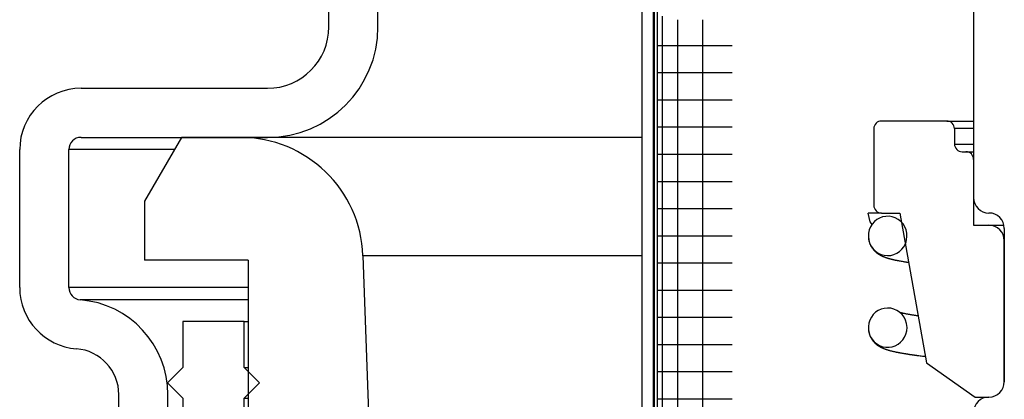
# Model space of a CAD drawing. Extents: x 990 to 4202, y -422 to 622.
# Tile 121 of 200: x 1593.951 to 1595.954, y -104.843 to -104.069. Entities that reach past the tile are written whole.
import ezdxf

# ---------------------------------------------------------------- set-up
doc = ezdxf.new("R2010")
doc.units = 0
doc.header["$MEASUREMENT"] = 0
doc.layers.add('SPILL-BUCKET', color=1, linetype='CONTINUOUS')

msp = doc.modelspace()

# ---------------------------------------------------------------- linework, layer by layer
at = {"layer": 'SPILL-BUCKET', "color": 7, "linetype": 'Continuous'}
for p, q in [((1595.89167, -103.38494), (1595.89167, -104.43197)), ((1595.21663, -103.84106), (1595.21663, -106.11451)), ((1595.23961, -103.84106), (1595.23961, -106.11451)), ((1595.24211, -103.84523), (1595.24211, -106.11451)), ((1595.24761, -103.84523), (1595.24761, -106.11451)), ((1595.25808, -104.06201), (1595.25808, -105.95875)), ((1595.28927, -104.06949), (1595.28927, -105.95867)), ((1595.34042, -104.06949), (1595.34042, -105.95867)), ((1595.24761, -104.12197), (1595.25389, -104.12197)), ((1595.25389, -104.12197), (1595.27265, -104.12197)), ((1595.27265, -104.12197), (1595.30363, -104.12197)), ((1595.30363, -104.12197), (1595.34638, -104.12197)), ((1595.34638, -104.12197), (1595.40031, -104.12197)), ((1595.24761, -104.17732), (1595.25389, -104.17732)), ((1595.25389, -104.17732), (1595.27265, -104.17732)), ((1595.27265, -104.17732), (1595.30363, -104.17732)), ((1595.30363, -104.17732), (1595.34638, -104.17732)), ((1595.34638, -104.17732), (1595.40031, -104.17732)), ((1595.24761, -104.23266), (1595.25389, -104.23266)), ((1595.25389, -104.23266), (1595.27265, -104.23266)), ((1595.27265, -104.23266), (1595.30363, -104.23266)), ((1595.30363, -104.23266), (1595.34638, -104.23266)), ((1595.34638, -104.23266), (1595.40031, -104.23266)), ((1595.24761, -104.28801), (1595.25389, -104.28801)), ((1595.25389, -104.28801), (1595.27265, -104.28801)), ((1595.27265, -104.28801), (1595.30363, -104.28801)), ((1595.30363, -104.28801), (1595.34638, -104.28801)), ((1595.34638, -104.28801), (1595.40031, -104.28801)), ((1595.21652, -104.30912), (1594.39979, -104.30912)), ((1595.24761, -104.34336), (1595.25389, -104.34336)), ((1595.25389, -104.34336), (1595.27265, -104.34336)), ((1595.27265, -104.34336), (1595.30363, -104.34336)), ((1595.30363, -104.34336), (1595.34638, -104.34336)), ((1595.34638, -104.34336), (1595.40031, -104.34336)), ((1595.24761, -104.39871), (1595.25389, -104.39871)), ((1595.25389, -104.39871), (1595.27265, -104.39871)), ((1595.27265, -104.39871), (1595.30363, -104.39871)), ((1595.30363, -104.39871), (1595.34638, -104.39871)), ((1595.34638, -104.39871), (1595.40031, -104.39871)), ((1595.24761, -104.45406), (1595.25389, -104.45406)), ((1595.25389, -104.45406), (1595.27265, -104.45406)), ((1595.27265, -104.45406), (1595.30363, -104.45406)), ((1595.30363, -104.45406), (1595.34638, -104.45406)), ((1595.34638, -104.45406), (1595.40031, -104.45406)), ((1595.6812, -104.48128), (1595.67688, -104.4632)), ((1595.7043, -104.4632), (1595.67688, -104.4632)), ((1595.69487, -104.47662), (1595.68979, -104.48078)), ((1595.70053, -104.4734), (1595.69487, -104.47662)), ((1595.70665, -104.47115), (1595.70053, -104.4734)), ((1595.71307, -104.46997), (1595.70665, -104.47115)), ((1595.7196, -104.46987), (1595.71307, -104.46997)), ((1595.72614, -104.47091), (1595.7196, -104.46987)), ((1595.7324, -104.47303), (1595.72614, -104.47091)), ((1595.73832, -104.47626), (1595.7324, -104.47303)), ((1595.7436, -104.48045), (1595.73832, -104.47626)), ((1595.68193, -104.4914), (1595.6794, -104.49759)), ((1595.68531, -104.48642), (1595.6812, -104.48128)), ((1595.68545, -104.48572), (1595.68193, -104.4914)), ((1595.68979, -104.48078), (1595.68545, -104.48572)), ((1595.74815, -104.48556), (1595.7436, -104.48045)), ((1595.75177, -104.49137), (1595.74815, -104.48556)), ((1595.75435, -104.49773), (1595.75177, -104.49137)), ((1595.95412, -104.49443), (1595.95412, -104.80671)), ((1595.24761, -104.50941), (1595.25389, -104.50941)), ((1595.25389, -104.50941), (1595.27265, -104.50941)), ((1595.27265, -104.50941), (1595.30363, -104.50941)), ((1595.30363, -104.50941), (1595.34638, -104.50941)), ((1595.34638, -104.50941), (1595.40031, -104.50941)), ((1595.67791, -104.50421), (1595.67753, -104.511)), ((1595.67753, -104.511), (1595.6783, -104.51782)), ((1595.67776, -104.51452), (1595.67782, -104.51499)), ((1595.67782, -104.51499), (1595.67806, -104.51676)), ((1595.6794, -104.49759), (1595.67791, -104.50421)), ((1595.67806, -104.51676), (1595.67838, -104.51851)), ((1595.75584, -104.50444), (1595.75435, -104.49773)), ((1595.75535, -104.51812), (1595.75617, -104.5113)), ((1595.75617, -104.5113), (1595.75584, -104.50444)), ((1595.6783, -104.51782), (1595.6802, -104.52441)), ((1595.67838, -104.51851), (1595.67875, -104.52013)), ((1595.67875, -104.52013), (1595.67917, -104.52171)), ((1595.67917, -104.52171), (1595.67957, -104.52302)), ((1595.67957, -104.52302), (1595.68, -104.5243)), ((1595.68, -104.5243), (1595.68041, -104.52538)), ((1595.6802, -104.52441), (1595.68319, -104.53058)), ((1595.68041, -104.52538), (1595.68083, -104.52643)), ((1595.68083, -104.52643), (1595.68126, -104.52741)), ((1595.68126, -104.52741), (1595.6817, -104.52836)), ((1595.6817, -104.52836), (1595.68222, -104.52941)), ((1595.68222, -104.52941), (1595.68275, -104.53041)), ((1595.68275, -104.53041), (1595.68326, -104.53132)), ((1595.68319, -104.53058), (1595.68718, -104.53616)), ((1595.68326, -104.53132), (1595.68378, -104.53219)), ((1595.68378, -104.53219), (1595.68435, -104.53311)), ((1595.68435, -104.53311), (1595.68494, -104.534)), ((1595.68494, -104.534), (1595.68566, -104.53502)), ((1595.68566, -104.53502), (1595.6864, -104.53602)), ((1595.6864, -104.53602), (1595.68729, -104.53715)), ((1595.68718, -104.53616), (1595.69201, -104.54091)), ((1595.74565, -104.53715), (1595.7497, -104.53189)), ((1595.7497, -104.53189), (1595.75284, -104.52604)), ((1595.75284, -104.52604), (1595.7543, -104.52214)), ((1595.7543, -104.52214), (1595.75535, -104.51812)), ((1595.95412, -104.80671), (1595.95412, -104.51941)), ((1595.21782, -104.55023), (1594.64947, -104.55023)), ((1595.68729, -104.53715), (1595.68822, -104.53824)), ((1595.68822, -104.53824), (1595.68928, -104.5394)), ((1595.68928, -104.5394), (1595.69035, -104.54051)), ((1595.69035, -104.54051), (1595.69141, -104.54153)), ((1595.69141, -104.54153), (1595.69245, -104.54247)), ((1595.69201, -104.54091), (1595.69758, -104.54478)), ((1595.69245, -104.54247), (1595.69343, -104.54331)), ((1595.69343, -104.54331), (1595.69441, -104.54409)), ((1595.69441, -104.54409), (1595.69529, -104.54477)), ((1595.69529, -104.54477), (1595.69615, -104.54541)), ((1595.69615, -104.54541), (1595.69691, -104.54593)), ((1595.69691, -104.54593), (1595.69764, -104.54643)), ((1595.69758, -104.54478), (1595.70362, -104.54758)), ((1595.69764, -104.54643), (1595.69819, -104.54679)), ((1595.69819, -104.54679), (1595.69873, -104.54714)), ((1595.69873, -104.54714), (1595.69937, -104.54753)), ((1595.69937, -104.54753), (1595.70001, -104.54792)), ((1595.70001, -104.54792), (1595.70074, -104.54834)), ((1595.70074, -104.54834), (1595.70147, -104.54875)), ((1595.70147, -104.54875), (1595.70219, -104.54914)), ((1595.70219, -104.54914), (1595.70289, -104.54951)), ((1595.70289, -104.54951), (1595.70356, -104.54984)), ((1595.70356, -104.54984), (1595.70421, -104.55016)), ((1595.70362, -104.54758), (1595.71005, -104.54931)), ((1595.70421, -104.55016), (1595.70499, -104.55054)), ((1595.70499, -104.55054), (1595.70576, -104.55089)), ((1595.70576, -104.55089), (1595.70647, -104.55121)), ((1595.70647, -104.55121), (1595.70717, -104.55152)), ((1595.70717, -104.55152), (1595.7078, -104.55178)), ((1595.7078, -104.55178), (1595.70843, -104.55204)), ((1595.70843, -104.55204), (1595.70927, -104.55238)), ((1595.70927, -104.55238), (1595.71011, -104.55271)), ((1595.71005, -104.54931), (1595.71658, -104.54991)), ((1595.71011, -104.55271), (1595.71096, -104.55303)), ((1595.71096, -104.55303), (1595.71181, -104.55334)), ((1595.71181, -104.55334), (1595.71265, -104.55363)), ((1595.71265, -104.55363), (1595.71349, -104.55392)), ((1595.71349, -104.55392), (1595.71425, -104.55418)), ((1595.71425, -104.55418), (1595.71502, -104.55443)), ((1595.71502, -104.55443), (1595.71567, -104.55463)), ((1595.71567, -104.55463), (1595.71631, -104.55483)), ((1595.71631, -104.55483), (1595.71706, -104.55506)), ((1595.71658, -104.54991), (1595.72311, -104.54941)), ((1595.71706, -104.55506), (1595.71781, -104.55529)), ((1595.71781, -104.55529), (1595.71865, -104.55554)), ((1595.71865, -104.55554), (1595.7195, -104.55578)), ((1595.7195, -104.55578), (1595.72029, -104.556)), ((1595.72029, -104.556), (1595.72109, -104.55622)), ((1595.72109, -104.55622), (1595.72185, -104.55642)), ((1595.72185, -104.55642), (1595.7226, -104.55662)), ((1595.7226, -104.55662), (1595.72341, -104.55683)), ((1595.72311, -104.54941), (1595.72942, -104.54781)), ((1595.72341, -104.55683), (1595.72422, -104.55704)), ((1595.72942, -104.54781), (1595.73538, -104.54519)), ((1595.73538, -104.54519), (1595.74085, -104.5416)), ((1595.74085, -104.5416), (1595.74565, -104.53715)), ((1595.24761, -104.56475), (1595.25389, -104.56475)), ((1595.25389, -104.56475), (1595.27265, -104.56475)), ((1595.27265, -104.56475), (1595.30363, -104.56475)), ((1595.30363, -104.56475), (1595.34638, -104.56475)), ((1595.34638, -104.56475), (1595.40031, -104.56475)), ((1595.72422, -104.55704), (1595.72509, -104.55725)), ((1595.72509, -104.55725), (1595.72598, -104.55747)), ((1595.72598, -104.55747), (1595.72688, -104.55769)), ((1595.72688, -104.55769), (1595.7278, -104.5579)), ((1595.7278, -104.5579), (1595.72839, -104.55804)), ((1595.72839, -104.55804), (1595.72898, -104.55818)), ((1595.72898, -104.55818), (1595.72952, -104.55829)), ((1595.72952, -104.55829), (1595.73005, -104.55841)), ((1595.73005, -104.55841), (1595.73057, -104.55853)), ((1595.73057, -104.55853), (1595.7311, -104.55865)), ((1595.7311, -104.55865), (1595.7317, -104.55878)), ((1595.7317, -104.55878), (1595.73231, -104.55891)), ((1595.73231, -104.55891), (1595.73301, -104.55906)), ((1595.73301, -104.55906), (1595.73371, -104.5592)), ((1595.73371, -104.5592), (1595.73448, -104.55936)), ((1595.73448, -104.55936), (1595.73525, -104.55952)), ((1595.73525, -104.55952), (1595.73608, -104.55969)), ((1595.73608, -104.55969), (1595.73691, -104.55986)), ((1595.73691, -104.55986), (1595.73779, -104.56003)), ((1595.73779, -104.56003), (1595.73868, -104.5602)), ((1595.73868, -104.5602), (1595.74054, -104.56056)), ((1595.74054, -104.56056), (1595.74245, -104.56091)), ((1595.74245, -104.56091), (1595.74431, -104.56125)), ((1595.74431, -104.56125), (1595.74621, -104.56159)), ((1595.74621, -104.56159), (1595.74804, -104.5619)), ((1595.74804, -104.5619), (1595.74991, -104.56222)), ((1595.74991, -104.56222), (1595.75101, -104.5624)), ((1595.75101, -104.5624), (1595.75211, -104.56258)), ((1595.75211, -104.56258), (1595.75314, -104.56275)), ((1595.75314, -104.56275), (1595.75418, -104.56292)), ((1595.75418, -104.56292), (1595.7551, -104.56307)), ((1595.7551, -104.56307), (1595.75603, -104.56321)), ((1595.75603, -104.56321), (1595.75683, -104.56334)), ((1595.75683, -104.56334), (1595.75764, -104.56346)), ((1595.75764, -104.56346), (1595.75832, -104.56357)), ((1595.75832, -104.56357), (1595.759, -104.56367)), ((1595.759, -104.56367), (1595.75951, -104.56375)), ((1595.24761, -104.6201), (1595.25389, -104.6201)), ((1595.25389, -104.6201), (1595.27265, -104.6201)), ((1595.27265, -104.6201), (1595.30363, -104.6201)), ((1595.30363, -104.6201), (1595.34638, -104.6201)), ((1595.34638, -104.6201), (1595.40031, -104.6201)), ((1595.71642, -104.65671), (1595.70993, -104.65734)), ((1595.72299, -104.6572), (1595.71642, -104.65671)), ((1595.24761, -104.67545), (1595.25389, -104.67545)), ((1595.25389, -104.67545), (1595.27265, -104.67545)), ((1595.27265, -104.67545), (1595.30363, -104.67545)), ((1595.30363, -104.67545), (1595.34638, -104.67545)), ((1595.34638, -104.67545), (1595.40031, -104.67545)), ((1595.68364, -104.67532), (1595.68058, -104.68129)), ((1595.68758, -104.67003), (1595.68364, -104.67532)), ((1595.69233, -104.66545), (1595.68758, -104.67003)), ((1595.69772, -104.66178), (1595.69233, -104.66545)), ((1595.70364, -104.65904), (1595.69772, -104.66178)), ((1595.70993, -104.65734), (1595.70364, -104.65904)), ((1595.72939, -104.65879), (1595.72299, -104.6572)), ((1595.73552, -104.66151), (1595.72939, -104.65879)), ((1595.74111, -104.66522), (1595.73552, -104.66151)), ((1595.74604, -104.6699), (1595.74111, -104.66522)), ((1595.7426, -104.66624), (1595.74213, -104.66611)), ((1595.74305, -104.66635), (1595.7426, -104.66624)), ((1595.74352, -104.66647), (1595.74305, -104.66635)), ((1595.74395, -104.66657), (1595.74352, -104.66647)), ((1595.74439, -104.66668), (1595.74395, -104.66657)), ((1595.7448, -104.66678), (1595.74439, -104.66668)), ((1595.74522, -104.66688), (1595.7448, -104.66678)), ((1595.74564, -104.66697), (1595.74522, -104.66688)), ((1595.74607, -104.66707), (1595.74564, -104.66697)), ((1595.7501, -104.67535), (1595.74604, -104.6699)), ((1595.74655, -104.66718), (1595.74607, -104.66707)), ((1595.74705, -104.66729), (1595.74655, -104.66718)), ((1595.74783, -104.66746), (1595.74705, -104.66729)), ((1595.74863, -104.66763), (1595.74783, -104.66746)), ((1595.74949, -104.66782), (1595.74863, -104.66763)), ((1595.75038, -104.668), (1595.74949, -104.66782)), ((1595.75318, -104.6814), (1595.7501, -104.67535)), ((1595.75128, -104.66818), (1595.75038, -104.668)), ((1595.75221, -104.66837), (1595.75128, -104.66818)), ((1595.75313, -104.66855), (1595.75221, -104.66837)), ((1595.75409, -104.66873), (1595.75313, -104.66855)), ((1595.75504, -104.66891), (1595.75409, -104.66873)), ((1595.75601, -104.66909), (1595.75504, -104.66891)), ((1595.75699, -104.66927), (1595.75601, -104.66909)), ((1595.75798, -104.66945), (1595.75699, -104.66927)), ((1595.75898, -104.66963), (1595.75798, -104.66945)), ((1595.75999, -104.6698), (1595.75898, -104.66963)), ((1595.76099, -104.66998), (1595.75999, -104.6698)), ((1595.76202, -104.67015), (1595.76099, -104.66998)), ((1595.76312, -104.67034), (1595.76202, -104.67015)), ((1595.76424, -104.67052), (1595.76312, -104.67034)), ((1595.76544, -104.67072), (1595.76424, -104.67052)), ((1595.76667, -104.67092), (1595.76544, -104.67072)), ((1595.76799, -104.67112), (1595.76667, -104.67092)), ((1595.76933, -104.67133), (1595.76799, -104.67112)), ((1595.77036, -104.67149), (1595.76933, -104.67133)), ((1595.77141, -104.67165), (1595.77036, -104.67149)), ((1595.77245, -104.67181), (1595.77141, -104.67165)), ((1595.7735, -104.67197), (1595.77245, -104.67181)), ((1595.77448, -104.67211), (1595.7735, -104.67197)), ((1595.77547, -104.67226), (1595.77448, -104.67211)), ((1595.77639, -104.67239), (1595.77547, -104.67226)), ((1595.77732, -104.67252), (1595.77639, -104.67239)), ((1595.77872, -104.67272), (1595.77732, -104.67252)), ((1594.40768, -104.68386), (1594.28277, -104.68386)), ((1594.28277, -104.68386), (1594.28277, -104.77755)), ((1594.40768, -104.77755), (1594.40768, -104.68386)), ((1594.40768, -104.68386), (1594.40981, -104.68386)), ((1594.40981, -104.68386), (1594.41619, -104.68386)), ((1595.67854, -104.68768), (1595.67758, -104.69443)), ((1595.67758, -104.69443), (1595.67776, -104.70125)), ((1595.68058, -104.68129), (1595.67854, -104.68768)), ((1595.67871, -104.68702), (1595.67868, -104.68716)), ((1595.67883, -104.68653), (1595.67871, -104.68702)), ((1595.67895, -104.68608), (1595.67883, -104.68653)), ((1595.75521, -104.68787), (1595.75318, -104.6814)), ((1595.75594, -104.6922), (1595.75521, -104.68787)), ((1595.75566, -104.70335), (1595.7562, -104.69658)), ((1595.7562, -104.69658), (1595.75594, -104.6922)), ((1595.67775, -104.70129), (1595.67803, -104.70349)), ((1595.67776, -104.70125), (1595.67908, -104.70799)), ((1595.67803, -104.70349), (1595.67823, -104.70463)), ((1595.67823, -104.70463), (1595.67845, -104.70577)), ((1595.67845, -104.70577), (1595.67866, -104.70668)), ((1595.67866, -104.70668), (1595.67888, -104.70759)), ((1595.67888, -104.70759), (1595.67907, -104.70829)), ((1595.67907, -104.70829), (1595.67927, -104.70899)), ((1595.67908, -104.70799), (1595.68152, -104.71441)), ((1595.67927, -104.70899), (1595.67945, -104.70958)), ((1595.67945, -104.70958), (1595.67963, -104.71016)), ((1595.67963, -104.71016), (1595.67986, -104.71082)), ((1595.67986, -104.71082), (1595.68009, -104.71146)), ((1595.68009, -104.71146), (1595.68037, -104.71221)), ((1595.68037, -104.71221), (1595.68065, -104.71293)), ((1595.68065, -104.71293), (1595.68099, -104.71374)), ((1595.68099, -104.71374), (1595.68135, -104.71454)), ((1595.68135, -104.71454), (1595.68194, -104.71579)), ((1595.68152, -104.71441), (1595.685, -104.7203)), ((1595.68194, -104.71579), (1595.68256, -104.717)), ((1595.68256, -104.717), (1595.68319, -104.71814)), ((1595.74771, -104.72164), (1595.75135, -104.71605)), ((1595.75135, -104.71605), (1595.75401, -104.70994)), ((1595.75401, -104.70994), (1595.75566, -104.70335)), ((1595.24761, -104.7308), (1595.25389, -104.7308)), ((1595.25389, -104.7308), (1595.27265, -104.7308)), ((1595.27265, -104.7308), (1595.30363, -104.7308)), ((1595.30363, -104.7308), (1595.34638, -104.7308)), ((1595.34638, -104.7308), (1595.40031, -104.7308)), ((1595.68319, -104.71814), (1595.68386, -104.71926)), ((1595.68386, -104.71926), (1595.68449, -104.72025)), ((1595.68449, -104.72025), (1595.68515, -104.72123)), ((1595.685, -104.7203), (1595.68943, -104.72552)), ((1595.68515, -104.72123), (1595.68576, -104.7221)), ((1595.68576, -104.7221), (1595.68639, -104.72294)), ((1595.68639, -104.72294), (1595.68697, -104.72368)), ((1595.68697, -104.72368), (1595.68755, -104.72439)), ((1595.68755, -104.72439), (1595.68816, -104.72511)), ((1595.68816, -104.72511), (1595.68877, -104.72579)), ((1595.68877, -104.72579), (1595.68946, -104.72654)), ((1595.68943, -104.72552), (1595.69462, -104.72984)), ((1595.68946, -104.72654), (1595.69015, -104.72725)), ((1595.69015, -104.72725), (1595.69069, -104.72778)), ((1595.69069, -104.72778), (1595.69122, -104.72829)), ((1595.69122, -104.72829), (1595.69174, -104.72877)), ((1595.69174, -104.72877), (1595.69226, -104.72923)), ((1595.69226, -104.72923), (1595.6927, -104.72962)), ((1595.6927, -104.72962), (1595.69314, -104.73)), ((1595.69314, -104.73), (1595.6935, -104.7303)), ((1595.6935, -104.7303), (1595.69386, -104.7306)), ((1595.69386, -104.7306), (1595.69414, -104.73082)), ((1595.69414, -104.73082), (1595.69442, -104.73104)), ((1595.69442, -104.73104), (1595.69483, -104.73136)), ((1595.69462, -104.72984), (1595.70047, -104.73321)), ((1595.69483, -104.73136), (1595.69524, -104.73167)), ((1595.69524, -104.73167), (1595.69576, -104.73206)), ((1595.69576, -104.73206), (1595.69628, -104.73243)), ((1595.69628, -104.73243), (1595.69692, -104.73288)), ((1595.69692, -104.73288), (1595.69756, -104.73331)), ((1595.69756, -104.73331), (1595.69824, -104.73376)), ((1595.69824, -104.73376), (1595.69892, -104.73419)), ((1595.69892, -104.73419), (1595.6996, -104.73461)), ((1595.6996, -104.73461), (1595.70027, -104.735)), ((1595.70027, -104.735), (1595.70092, -104.73537)), ((1595.70047, -104.73321), (1595.70669, -104.73549)), ((1595.70092, -104.73537), (1595.70156, -104.73573)), ((1595.70156, -104.73573), (1595.70222, -104.73609)), ((1595.70222, -104.73609), (1595.70287, -104.73643)), ((1595.70287, -104.73643), (1595.70342, -104.73671)), ((1595.70342, -104.73671), (1595.70396, -104.73698)), ((1595.70396, -104.73698), (1595.70448, -104.73723)), ((1595.70669, -104.73549), (1595.71322, -104.73668)), ((1595.71322, -104.73668), (1595.71975, -104.73674)), ((1595.71975, -104.73674), (1595.72621, -104.7357)), ((1595.72621, -104.7357), (1595.73237, -104.7336)), ((1595.73237, -104.7336), (1595.7381, -104.73051)), ((1595.7381, -104.73051), (1595.74327, -104.72647)), ((1595.74327, -104.72647), (1595.74771, -104.72164)), ((1595.70448, -104.73723), (1595.70499, -104.73747)), ((1595.70499, -104.73747), (1595.70552, -104.73772)), ((1595.70552, -104.73772), (1595.70605, -104.73796)), ((1595.70605, -104.73796), (1595.70683, -104.73831)), ((1595.70683, -104.73831), (1595.7076, -104.73864)), ((1595.7076, -104.73864), (1595.70844, -104.73898)), ((1595.70844, -104.73898), (1595.70926, -104.73931)), ((1595.70926, -104.73931), (1595.71016, -104.73966)), ((1595.71016, -104.73966), (1595.71106, -104.74)), ((1595.71106, -104.74), (1595.71195, -104.74032)), ((1595.71195, -104.74032), (1595.71284, -104.74063)), ((1595.71284, -104.74063), (1595.71364, -104.74091)), ((1595.71364, -104.74091), (1595.71443, -104.74117)), ((1595.71443, -104.74117), (1595.71531, -104.74145)), ((1595.71531, -104.74145), (1595.71619, -104.74173)), ((1595.71619, -104.74173), (1595.71703, -104.74199)), ((1595.71703, -104.74199), (1595.71788, -104.74224)), ((1595.71788, -104.74224), (1595.71874, -104.7425)), ((1595.71874, -104.7425), (1595.71961, -104.74274)), ((1595.71961, -104.74274), (1595.72059, -104.74302)), ((1595.72059, -104.74302), (1595.72158, -104.74329)), ((1595.72158, -104.74329), (1595.7227, -104.74358)), ((1595.7227, -104.74358), (1595.72383, -104.74387)), ((1595.72383, -104.74387), (1595.72497, -104.74416)), ((1595.72497, -104.74416), (1595.72613, -104.74444)), ((1595.72613, -104.74444), (1595.72727, -104.74471)), ((1595.72727, -104.74471), (1595.72843, -104.74498)), ((1595.72843, -104.74498), (1595.7293, -104.74518)), ((1595.7293, -104.74518), (1595.73017, -104.74538)), ((1595.73017, -104.74538), (1595.73101, -104.74556)), ((1595.73101, -104.74556), (1595.73185, -104.74574)), ((1595.73185, -104.74574), (1595.73269, -104.74592)), ((1595.73269, -104.74592), (1595.73353, -104.7461)), ((1595.73353, -104.7461), (1595.73439, -104.74628)), ((1595.73439, -104.74628), (1595.73525, -104.74646)), ((1595.73525, -104.74646), (1595.73621, -104.74665)), ((1595.73621, -104.74665), (1595.73719, -104.74684)), ((1595.73719, -104.74684), (1595.7383, -104.74706)), ((1595.7383, -104.74706), (1595.73942, -104.74728)), ((1595.73942, -104.74728), (1595.7406, -104.7475)), ((1595.7406, -104.7475), (1595.7418, -104.74773)), ((1595.7418, -104.74773), (1595.74309, -104.74796)), ((1595.74309, -104.74796), (1595.74441, -104.7482)), ((1595.74441, -104.7482), (1595.74567, -104.74842)), ((1595.74567, -104.74842), (1595.74695, -104.74865)), ((1595.74695, -104.74865), (1595.74817, -104.74886)), ((1595.74817, -104.74886), (1595.7494, -104.74907)), ((1595.7494, -104.74907), (1595.75056, -104.74926)), ((1595.75056, -104.74926), (1595.75173, -104.74946)), ((1595.75173, -104.74946), (1595.75282, -104.74963)), ((1595.75282, -104.74963), (1595.75393, -104.74981)), ((1595.75393, -104.74981), (1595.75497, -104.74998)), ((1595.75497, -104.74998), (1595.75601, -104.75014)), ((1595.75601, -104.75014), (1595.75708, -104.75031)), ((1595.75708, -104.75031), (1595.75815, -104.75048)), ((1595.75815, -104.75048), (1595.75927, -104.75065)), ((1595.75927, -104.75065), (1595.7604, -104.75082)), ((1595.7604, -104.75082), (1595.76158, -104.751)), ((1595.76158, -104.751), (1595.76277, -104.75118)), ((1595.76277, -104.75118), (1595.76358, -104.75129)), ((1595.76358, -104.75129), (1595.76439, -104.75141)), ((1595.76439, -104.75141), (1595.76522, -104.75153)), ((1595.76522, -104.75153), (1595.76606, -104.75165)), ((1595.76606, -104.75165), (1595.76685, -104.75177)), ((1595.76685, -104.75177), (1595.76765, -104.75188)), ((1595.76765, -104.75188), (1595.76831, -104.75198)), ((1595.76831, -104.75198), (1595.76898, -104.75207)), ((1595.76898, -104.75207), (1595.76952, -104.75215)), ((1595.76952, -104.75215), (1595.77007, -104.75222)), ((1595.77007, -104.75222), (1595.77047, -104.75228)), ((1595.77047, -104.75228), (1595.77089, -104.75234)), ((1595.77089, -104.75234), (1595.77137, -104.7524)), ((1595.77137, -104.7524), (1595.77186, -104.75247)), ((1595.77186, -104.75247), (1595.77248, -104.75256)), ((1595.77248, -104.75256), (1595.77309, -104.75264)), ((1595.77309, -104.75264), (1595.77383, -104.75274)), ((1595.77383, -104.75274), (1595.77458, -104.75284)), ((1595.77458, -104.75284), (1595.77545, -104.75296)), ((1595.77545, -104.75296), (1595.77632, -104.75307)), ((1595.77632, -104.75307), (1595.77733, -104.75321)), ((1595.77733, -104.75321), (1595.77834, -104.75334)), ((1595.77834, -104.75334), (1595.7794, -104.75348)), ((1595.7794, -104.75348), (1595.78047, -104.75362)), ((1595.78047, -104.75362), (1595.78287, -104.75393)), ((1595.78287, -104.75393), (1595.78531, -104.75424)), ((1595.78531, -104.75424), (1595.78759, -104.75452)), ((1595.78759, -104.75452), (1595.78989, -104.75481)), ((1595.78989, -104.75481), (1595.79142, -104.75499)), ((1595.79142, -104.75499), (1595.79297, -104.75518)), ((1595.79297, -104.75518), (1595.79326, -104.75521)), ((1594.28277, -104.77755), (1594.25154, -104.80878)), ((1594.43891, -104.80878), (1594.40768, -104.77755)), ((1594.40768, -104.77755), (1594.40981, -104.77755)), ((1594.40981, -104.77755), (1594.41619, -104.77755)), ((1595.24761, -104.78615), (1595.25389, -104.78615)), ((1595.25389, -104.78615), (1595.27265, -104.78615)), ((1595.27265, -104.78615), (1595.30363, -104.78615)), ((1595.30363, -104.78615), (1595.34638, -104.78615)), ((1595.34638, -104.78615), (1595.40031, -104.78615)), ((1594.25154, -104.80878), (1594.28277, -104.84)), ((1594.40768, -104.84), (1594.43891, -104.80878)), ((1594.28277, -104.84), (1594.28277, -104.96492)), ((1594.40768, -104.96492), (1594.40768, -104.84)), ((1594.40768, -104.84), (1594.40981, -104.84)), ((1594.40981, -104.84), (1594.41619, -104.84)), ((1595.24761, -104.8415), (1595.25389, -104.8415)), ((1595.25389, -104.8415), (1595.27265, -104.8415)), ((1595.27265, -104.8415), (1595.30363, -104.8415)), ((1595.30363, -104.8415), (1595.34638, -104.8415)), ((1595.34638, -104.8415), (1595.40031, -104.8415))]:
    msp.add_line(p, q, dxfattribs=at)
at = {"layer": 'SPILL-BUCKET', "color": 1, "linetype": 'Continuous'}
for p, q in [((1594.58006, -104.08427), (1594.58006, -103.50891)), ((1594.68, -104.08427), (1594.68, -103.50891)), ((1594.07603, -104.20918), (1594.45515, -104.20918)), ((1594.07603, -104.30912), (1594.45515, -104.30912)), ((1593.95112, -104.61516), (1593.95112, -104.3341)), ((1594.05105, -104.61516), (1594.05105, -104.3341)), ((1594.41618, -104.55895), (1594.41618, -105.80809)), ((1594.15285, -105.75794), (1594.15285, -104.83311)), ((1594.25279, -105.75794), (1594.25279, -104.83311))]:
    msp.add_line(p, q, dxfattribs=at)
at = {"layer": 'SPILL-BUCKET', "linetype": 'Continuous'}
for p, q in [((1595.83702, -104.27583), (1595.7043, -104.27583)), ((1595.83702, -104.27583), (1595.84326, -104.27583)), ((1595.84326, -104.27583), (1595.89167, -104.27583)), ((1595.68868, -104.29144), (1595.68868, -104.44758)), ((1595.89167, -104.29144), (1595.85263, -104.29144)), ((1595.85263, -104.29144), (1595.85263, -104.32267)), ((1594.28027, -104.30912), (1594.20532, -104.43893)), ((1594.39979, -104.30912), (1594.28027, -104.30912)), ((1594.05705, -104.3341), (1594.05105, -104.3341)), ((1594.07503, -104.3341), (1594.05705, -104.3341)), ((1594.10495, -104.3341), (1594.07503, -104.3341)), ((1594.14677, -104.3341), (1594.10495, -104.3341)), ((1594.20039, -104.3341), (1594.14677, -104.3341)), ((1594.26571, -104.3341), (1594.20039, -104.3341)), ((1595.85263, -104.32267), (1595.86256, -104.32267)), ((1595.86256, -104.32267), (1595.89167, -104.32267)), ((1595.86825, -104.33828), (1595.87605, -104.33828)), ((1595.87605, -104.33828), (1595.87999, -104.33828)), ((1595.87999, -104.33828), (1595.89167, -104.33828)), ((1595.89167, -104.3539), (1595.89167, -104.48818)), ((1594.20532, -104.43893), (1594.20532, -104.55895)), ((1595.7043, -104.4632), (1595.74177, -104.4632)), ((1595.74177, -104.4632), (1595.7956, -104.76849)), ((1595.89167, -104.48818), (1595.9229, -104.48818)), ((1595.9229, -104.48818), (1595.93068, -104.48818)), ((1595.93068, -104.48818), (1595.9535, -104.48818)), ((1594.64947, -104.55023), (1594.70062, -106.01502)), ((1594.41618, -104.55895), (1594.20532, -104.55895)), ((1594.05857, -104.61516), (1594.05105, -104.61516)), ((1594.08112, -104.61516), (1594.05857, -104.61516)), ((1594.11864, -104.61516), (1594.08112, -104.61516)), ((1594.17104, -104.61516), (1594.11864, -104.61516)), ((1594.23819, -104.61516), (1594.17104, -104.61516)), ((1594.31992, -104.61516), (1594.23819, -104.61516)), ((1594.41603, -104.61516), (1594.31992, -104.61516)), ((1594.08115, -104.64007), (1594.07411, -104.64007)), ((1594.10227, -104.64007), (1594.08115, -104.64007)), ((1594.13741, -104.64007), (1594.10227, -104.64007)), ((1594.18649, -104.64007), (1594.13741, -104.64007)), ((1594.2494, -104.64007), (1594.18649, -104.64007)), ((1594.326, -104.64007), (1594.2494, -104.64007)), ((1594.41609, -104.64007), (1594.326, -104.64007)), ((1595.7956, -104.76849), (1595.89479, -104.83794)), ((1595.89479, -104.83794), (1595.9229, -104.83794))]:
    msp.add_line(p, q, dxfattribs=at)
at = {"layer": 'SPILL-BUCKET', "color": 1, "linetype": 'Continuous'}
for centre, radius, start, end in [((1594.45515, -104.08427), 0.12491, 270, 0), ((1594.45515, -104.08427), 0.22485, 270, 0), ((1594.07603, -104.3341), 0.12491, 90, 180), ((1594.07603, -104.3341), 0.02498, 90, 180), ((1594.07603, -104.61516), 0.12491, 180, 265.57564), ((1594.07603, -104.61516), 0.02498, 180, 265.57564), ((1594.05917, -104.83311), 0.19362, 0, 85.57564), ((1594.05917, -104.83311), 0.09369, 0, 85.57564)]:
    msp.add_arc(centre, radius, start, end, dxfattribs=at)
at = {"layer": 'SPILL-BUCKET', "linetype": 'Continuous'}
for centre, radius, start, end in [((1595.7043, -104.29144), 0.01561, 90, 180), ((1595.83702, -104.29144), 0.01561, 0, 90), ((1594.39979, -104.55895), 0.24983, 2, 90), ((1595.86825, -104.32267), 0.01561, 180, 270), ((1595.87605, -104.3539), 0.01561, 0, 90), ((1595.7043, -104.44758), 0.01561, 180, 270), ((1595.9229, -104.51941), 0.03123, 0, 90)]:
    msp.add_arc(centre, radius, start, end, dxfattribs=at)
at = {"layer": 'SPILL-BUCKET', "color": 7, "linetype": 'Continuous'}
for centre, start, end in [((1595.9229, -104.43197), 180, 270), ((1595.9229, -104.49443), 0, 90), ((1595.9229, -104.80671), 270, 0), ((1595.9229, -104.86917), 90, 180)]:
    msp.add_arc(centre, 0.03123, start, end, dxfattribs=at)

doc.saveas('drawing.dxf')
